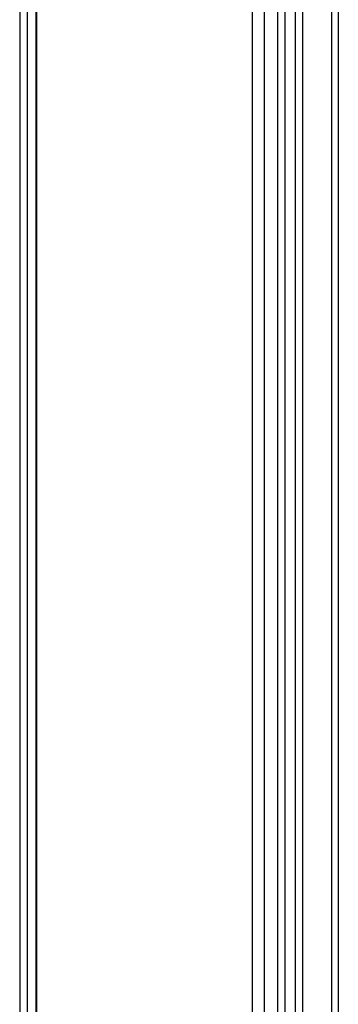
# Model space of a CAD drawing. Extents: x 0 to 594, y 0 to 420.
# Tile 15 of 126: x 60 to 63.36, y 238.99 to 249.39. Entities that reach past the tile are written whole.
import ezdxf

# ---------------------------------------------------------------- set-up
doc = ezdxf.new("R2010")
doc.units = 0
doc.header["$LTSCALE"] = 32.67
doc.layers.get('0').update_dxf_attribs({"linetype": 'CONTINUOUS'})

msp = doc.modelspace()

# ---------------------------------------------------------------- linework, layer by layer
at = {"color": 7, "linetype": 'CONTINUOUS'}
for p, q in [((60.176, 168.113), (60.176, 286.042)), ((60.076, 286.013), (60.076, 168.113)), ((60.166, 286.013), (60.166, 168.113)), ((62.576, 286.013), (62.576, 168.203)), ((59.996, 271.613), (59.996, 227.213)), ((62.716, 259.633), (62.716, 168.203)), ((62.986, 168.793), (62.986, 259.633)), ((63.286, 259.633), (63.286, 169.173))]:
    msp.add_line(p, q, dxfattribs=at)
at = {"color": 9, "linetype": 'CONTINUOUS'}
for p, q in [((62.449, 286.013), (62.449, 168.203)), ((62.796, 259.713), (62.796, 168.203)), ((62.906, 168.793), (62.906, 259.713)), ((63.359, 259.635), (63.359, 169.17))]:
    msp.add_line(p, q, dxfattribs=at)

doc.saveas('drawing.dxf')
